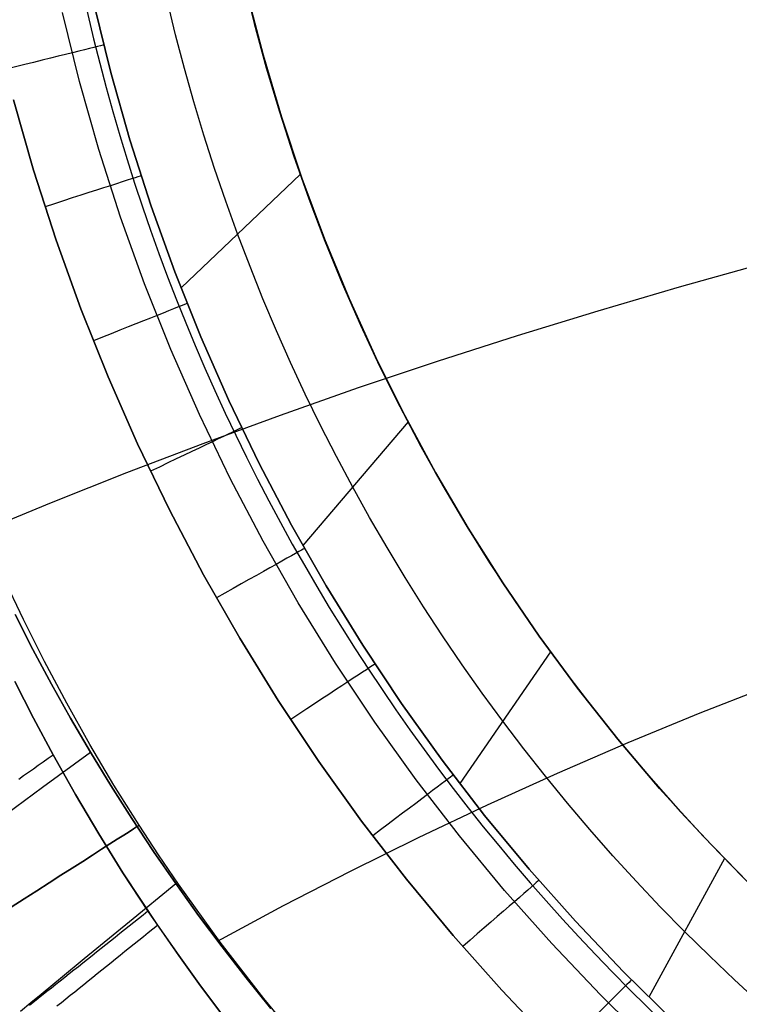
# Model space of a CAD drawing. Extents: x 35614 to 36526, y 4034 to 4838.
# Tile 8 of 79: x 35806 to 35877, y 4169 to 4267. Entities that reach past the tile are written whole.
import ezdxf

# ---------------------------------------------------------------- set-up
doc = ezdxf.new("R2010")
doc.units = 0
doc.layers.add('PREDEFINITO', color=7, linetype='CONTINUOUS')

msp = doc.modelspace()

# ---------------------------------------------------------------- linework, layer by layer
at = {"layer": 'PREDEFINITO'}
for p, q in [((35828.784, 4269.213, -139.731), (35830.381, 4263.031, -139.731)), ((35830.381, 4263.031, -139.731), (35828.784, 4269.213, -139.731)), ((35815.351, 4261.276, -310.604), (35813.704, 4267.965, -310.604)), ((35813.704, 4267.965, -310.604), (35815.351, 4261.276, -310.604)), ((35821.746, 4265.011, -229.731), (35820.933, 4268.348, -229.731)), ((35812.263, 4260.41, -317.104), (35810.589, 4267.205, -317.104)), ((35822.618, 4261.69, -229.731), (35821.746, 4265.011, -229.731)), ((35830.381, 4263.031, -139.731), (35832.191, 4256.908, -139.731)), ((35832.191, 4256.908, -139.731), (35830.381, 4263.031, -139.731)), ((35823.55, 4258.385, -229.731), (35822.618, 4261.69, -229.731)), ((35817.228, 4254.647, -310.604), (35815.351, 4261.276, -310.604)), ((35815.351, 4261.276, -310.604), (35817.228, 4254.647, -310.604)), ((35814.172, 4253.677, -317.104), (35812.263, 4260.41, -317.104)), ((35805.758, 4258.587, -319.731), (35807.733, 4251.632, -319.731)), ((35807.733, 4251.632, -319.731), (35805.758, 4258.587, -319.731)), ((35824.54, 4255.097, -229.731), (35823.55, 4258.385, -229.731)), ((35832.191, 4256.908, -139.731), (35834.212, 4250.851, -139.731)), ((35834.212, 4250.851, -139.731), (35832.191, 4256.908, -139.731)), ((35825.589, 4251.828, -229.731), (35824.54, 4255.097, -229.731)), ((35819.333, 4248.088, -310.604), (35817.228, 4254.647, -310.604)), ((35817.228, 4254.647, -310.604), (35819.333, 4248.088, -310.604)), ((35816.311, 4247.013, -317.104), (35814.172, 4253.677, -317.104)), ((35807.733, 4251.632, -319.731), (35809.946, 4244.75, -319.731)), ((35809.946, 4244.75, -319.731), (35807.733, 4251.632, -319.731)), ((35834.067, 4251.261, -139.731), (35822.285, 4240.033, -310.608)), ((35826.696, 4248.577, -229.731), (35825.589, 4251.828, -229.731)), ((35834.212, 4250.851, -139.731), (35836.442, 4244.868, -139.731)), ((35836.442, 4244.868, -139.731), (35834.212, 4250.851, -139.731)), ((35821.663, 4241.605, -310.604), (35819.333, 4248.088, -310.604)), ((35819.333, 4248.088, -310.604), (35821.663, 4241.605, -310.604)), ((35827.861, 4245.347, -229.731), (35826.696, 4248.577, -229.731)), ((35818.68, 4240.428, -317.104), (35816.311, 4247.013, -317.104)), ((35829.084, 4242.139, -229.731), (35827.861, 4245.347, -229.731)), ((35809.946, 4244.75, -319.731), (35812.396, 4237.949, -319.731)), ((35812.396, 4237.949, -319.731), (35809.946, 4244.75, -319.731)), ((35836.442, 4244.868, -139.731), (35838.878, 4238.966, -139.731)), ((35838.878, 4238.966, -139.731), (35836.442, 4244.868, -139.731)), ((35871.47, 4240.132, -73.526), (35879.578, 4242.399, -70.781)), ((35824.217, 4235.206, -310.605), (35821.663, 4241.605, -310.604)), ((35821.663, 4241.605, -310.604), (35824.217, 4235.206, -310.605)), ((35830.364, 4238.953, -229.731), (35829.084, 4242.139, -229.731)), ((35821.276, 4233.928, -317.104), (35818.68, 4240.428, -317.104)), ((35863.434, 4237.776, -76.38), (35871.47, 4240.132, -73.526)), ((35831.701, 4235.79, -229.731), (35830.364, 4238.953, -229.731)), ((35838.878, 4238.966, -139.731), (35841.516, 4233.151, -139.731)), ((35841.516, 4233.151, -139.731), (35838.878, 4238.966, -139.731)), ((35812.396, 4237.949, -319.731), (35815.08, 4231.236, -319.731)), ((35815.08, 4231.236, -319.731), (35812.396, 4237.949, -319.731)), ((35855.474, 4235.33, -79.341), (35863.434, 4237.776, -76.38)), ((35833.094, 4232.651, -229.731), (35831.701, 4235.79, -229.731)), ((35826.989, 4228.9, -310.605), (35824.217, 4235.206, -310.605)), ((35824.217, 4235.206, -310.605), (35826.989, 4228.9, -310.605)), ((35847.593, 4232.796, -82.409), (35855.474, 4235.33, -79.341)), ((35824.094, 4227.522, -317.104), (35821.276, 4233.928, -317.104)), ((35834.543, 4229.538, -229.731), (35833.094, 4232.651, -229.731)), ((35839.795, 4230.175, -85.583), (35847.593, 4232.796, -82.409)), ((35841.516, 4233.151, -139.731), (35844.355, 4227.432, -139.731)), ((35844.355, 4227.432, -139.731), (35841.516, 4233.151, -139.731)), ((35815.08, 4231.236, -319.731), (35817.994, 4224.62, -319.731)), ((35817.994, 4224.62, -319.731), (35815.08, 4231.236, -319.731)), ((35832.082, 4227.468, -88.862), (35839.795, 4230.175, -85.583)), ((35829.979, 4222.693, -310.605), (35826.989, 4228.9, -310.605)), ((35826.989, 4228.9, -310.605), (35829.979, 4222.693, -310.605)), ((35836.047, 4226.451, -229.731), (35834.543, 4229.538, -229.731)), ((35827.132, 4221.218, -317.104), (35824.094, 4227.522, -317.104)), ((35824.458, 4224.676, -92.244), (35832.082, 4227.468, -88.862)), ((35844.687, 4226.79, -139.731), (35834.306, 4214.585, -310.607)), ((35844.355, 4227.432, -139.731), (35847.39, 4221.814, -139.731)), ((35847.39, 4221.814, -139.731), (35844.355, 4227.432, -139.731)), ((35837.606, 4223.392, -229.731), (35836.047, 4226.451, -229.731)), ((35816.926, 4221.799, -95.729), (35824.458, 4224.676, -92.244)), ((35817.994, 4224.62, -319.731), (35821.134, 4218.109, -319.731)), ((35821.134, 4218.109, -319.731), (35817.994, 4224.62, -319.731)), ((35839.219, 4220.362, -229.731), (35837.606, 4223.392, -229.731)), ((35809.489, 4218.838, -99.314), (35816.926, 4221.799, -95.729)), ((35833.181, 4216.594, -310.605), (35829.979, 4222.693, -310.605)), ((35829.979, 4222.693, -310.605), (35833.181, 4216.594, -310.605)), ((35847.39, 4221.814, -139.731), (35850.617, 4216.305, -139.731)), ((35850.617, 4216.305, -139.731), (35847.39, 4221.814, -139.731)), ((35830.386, 4215.022, -317.104), (35827.132, 4221.218, -317.104)), ((35840.887, 4217.36, -229.731), (35839.219, 4220.362, -229.731)), ((35802.151, 4215.795, -103), (35809.489, 4218.838, -99.314)), ((35821.134, 4218.109, -319.731), (35824.498, 4211.71, -319.731)), ((35824.498, 4211.71, -319.731), (35821.134, 4218.109, -319.731)), ((35842.608, 4214.389, -229.731), (35840.887, 4217.36, -229.731)), ((35836.592, 4210.608, -310.605), (35833.181, 4216.594, -310.605)), ((35833.181, 4216.594, -310.605), (35836.592, 4210.608, -310.605)), ((35850.617, 4216.305, -139.731), (35854.034, 4210.911, -139.731)), ((35854.034, 4210.911, -139.731), (35850.617, 4216.305, -139.731)), ((35833.852, 4208.942, -317.104), (35830.386, 4215.022, -317.104)), ((35844.382, 4211.448, -229.731), (35842.608, 4214.389, -229.731)), ((35806.721, 4207.297, -380.007), (35804.737, 4211.514, -380.007)), ((35824.498, 4211.71, -319.731), (35828.081, 4205.431, -319.731)), ((35828.081, 4205.431, -319.731), (35824.498, 4211.71, -319.731)), ((35846.209, 4208.54, -229.731), (35844.382, 4211.448, -229.731)), ((35840.207, 4204.745, -310.605), (35836.592, 4210.608, -310.605)), ((35836.592, 4210.608, -310.605), (35840.207, 4204.745, -310.605)), ((35854.034, 4210.911, -139.731), (35857.635, 4205.639, -139.731)), ((35857.635, 4205.639, -139.731), (35854.034, 4210.911, -139.731)), ((35837.526, 4202.985, -317.105), (35833.852, 4208.942, -317.104)), ((35848.087, 4205.664, -229.731), (35846.209, 4208.54, -229.731)), ((35805.907, 4207.777, -103), (35807.663, 4204.328, -103)), ((35807.663, 4204.328, -103), (35805.907, 4207.777, -103)), ((35808.806, 4203.131, -380.007), (35806.721, 4207.297, -380.007)), ((35828.081, 4205.431, -319.731), (35831.878, 4199.28, -319.731)), ((35831.878, 4199.28, -319.731), (35828.081, 4205.431, -319.731)), ((35850.016, 4202.823, -229.731), (35848.087, 4205.664, -229.731)), ((35857.635, 4205.639, -139.731), (35861.417, 4200.494, -139.731)), ((35861.417, 4200.494, -139.731), (35857.635, 4205.639, -139.731)), ((35807.663, 4204.328, -103), (35809.486, 4200.913, -103)), ((35809.486, 4200.913, -103), (35807.663, 4204.328, -103)), ((35844.024, 4199.009, -310.605), (35840.207, 4204.745, -310.605)), ((35840.207, 4204.745, -310.605), (35844.024, 4199.009, -310.605)), ((35858.732, 4204.105, -139.731), (35849.795, 4191.084, -310.606)), ((35810.992, 4199.016, -380.007), (35808.806, 4203.131, -380.007)), ((35841.404, 4197.159, -317.105), (35837.526, 4202.985, -317.105)), ((35851.996, 4200.017, -229.731), (35850.016, 4202.823, -229.731)), ((35807.727, 4197.536, -319.731), (35805.889, 4201.172, -319.731)), ((35805.889, 4201.172, -319.731), (35807.727, 4197.536, -319.731)), ((35809.486, 4200.913, -103), (35811.375, 4197.534, -103)), ((35811.375, 4197.534, -103), (35809.486, 4200.913, -103)), ((35861.417, 4200.494, -139.731), (35865.375, 4195.484, -139.731)), ((35865.375, 4195.484, -139.731), (35861.417, 4200.494, -139.731)), ((35873.509, 4198.059, -82.009), (35880.687, 4200.889, -79.37)), ((35854.025, 4197.247, -229.731), (35851.996, 4200.017, -229.731)), ((35813.278, 4194.953, -380.007), (35810.992, 4199.016, -380.007)), ((35831.878, 4199.28, -319.731), (35835.886, 4193.263, -319.731)), ((35835.886, 4193.263, -319.731), (35831.878, 4199.28, -319.731)), ((35848.036, 4193.409, -310.605), (35844.024, 4199.009, -310.605)), ((35844.024, 4199.009, -310.605), (35848.036, 4193.409, -310.605)), ((35809.644, 4193.937, -319.731), (35807.727, 4197.536, -319.731)), ((35807.727, 4197.536, -319.731), (35809.644, 4193.937, -319.731)), ((35811.375, 4197.534, -103), (35813.327, 4194.192, -103)), ((35813.327, 4194.192, -103), (35811.375, 4197.534, -103)), ((35866.418, 4195.129, -84.74), (35873.509, 4198.059, -82.009)), ((35845.481, 4191.471, -317.105), (35841.404, 4197.159, -317.105)), ((35856.103, 4194.514, -229.731), (35854.025, 4197.247, -229.731)), ((35815.661, 4190.941, -380.007), (35813.278, 4194.953, -380.007)), ((35859.418, 4192.101, -87.562), (35866.418, 4195.129, -84.74)), ((35865.375, 4195.484, -139.731), (35869.504, 4190.613, -139.731)), ((35869.504, 4190.613, -139.731), (35865.375, 4195.484, -139.731)), ((35808.591, 4190.721, -105.828), (35813.327, 4194.192, -103)), ((35809.159, 4193.591, -319.715), (35809.644, 4193.937, -319.731)), ((35811.855, 4189.999, -319.731), (35809.644, 4193.937, -319.731)), ((35809.644, 4193.937, -319.731), (35811.855, 4189.999, -319.731)), ((35813.327, 4194.192, -103), (35815.343, 4190.889, -103)), ((35815.343, 4190.889, -103), (35813.327, 4194.192, -103)), ((35858.23, 4191.818, -229.731), (35856.103, 4194.514, -229.731)), ((35807.707, 4192.558, -319.593), (35808.19, 4192.902, -319.646)), ((35808.19, 4192.902, -319.646), (35808.674, 4193.246, -319.687)), ((35808.674, 4193.246, -319.687), (35809.159, 4193.591, -319.715)), ((35835.886, 4193.263, -319.731), (35840.099, 4187.389, -319.731)), ((35840.099, 4187.389, -319.731), (35835.886, 4193.263, -319.731)), ((35852.24, 4187.951, -310.605), (35848.036, 4193.409, -310.605)), ((35848.036, 4193.409, -310.605), (35852.24, 4187.951, -310.605)), ((35806.262, 4191.53, -319.36), (35806.743, 4191.872, -319.45)), ((35806.743, 4191.872, -319.45), (35807.224, 4192.214, -319.527)), ((35807.224, 4192.214, -319.527), (35807.707, 4192.558, -319.593)), ((35852.511, 4188.977, -90.475), (35859.418, 4192.101, -87.562)), ((35860.405, 4189.161, -229.731), (35858.23, 4191.818, -229.731)), ((35803.975, 4187.327, -108.728), (35808.591, 4190.721, -105.828)), ((35815.343, 4190.889, -103), (35817.421, 4187.623, -103)), ((35817.421, 4187.623, -103), (35815.343, 4190.889, -103)), ((35818.141, 4186.982, -380.007), (35815.661, 4190.941, -380.007)), ((35849.752, 4185.927, -317.105), (35845.481, 4191.471, -317.105)), ((35814.155, 4186.114, -319.731), (35811.855, 4189.999, -319.731)), ((35811.855, 4189.999, -319.731), (35814.155, 4186.114, -319.731)), ((35869.504, 4190.613, -139.731), (35873.799, 4185.889, -139.731)), ((35873.799, 4185.889, -139.731), (35869.504, 4190.613, -139.731)), ((35845.701, 4185.758, -93.476), (35852.511, 4188.977, -90.475)), ((35862.628, 4186.543, -229.731), (35860.405, 4189.161, -229.731)), ((35856.629, 4182.642, -310.605), (35852.24, 4187.951, -310.605)), ((35852.24, 4187.951, -310.605), (35856.629, 4182.642, -310.605)), ((35817.421, 4187.623, -103), (35819.56, 4184.397, -103)), ((35819.56, 4184.397, -103), (35817.421, 4187.623, -103)), ((35820.065, 4184.048, -380.007), (35818.141, 4186.982, -380.007)), ((35840.099, 4187.389, -319.731), (35844.513, 4181.663, -319.731)), ((35844.513, 4181.663, -319.731), (35840.099, 4187.389, -319.731)), ((35816.54, 4182.284, -319.731), (35814.155, 4186.114, -319.731)), ((35814.155, 4186.114, -319.731), (35816.54, 4182.284, -319.731)), ((35854.213, 4180.534, -317.105), (35849.752, 4185.927, -317.105)), ((35864.896, 4183.965, -229.731), (35862.628, 4186.543, -229.731)), ((35873.799, 4185.889, -139.731), (35878.255, 4181.316, -139.731)), ((35878.255, 4181.316, -139.731), (35873.799, 4185.889, -139.731)), ((35838.993, 4182.445, -96.565), (35845.701, 4185.758, -93.476)), ((35819.56, 4184.397, -103), (35821.759, 4181.21, -103)), ((35821.759, 4181.21, -103), (35819.56, 4184.397, -103)), ((35822.041, 4181.144, -380.007), (35820.065, 4184.048, -380.007)), ((35867.211, 4181.427, -229.731), (35864.896, 4183.965, -229.731)), ((35875.904, 4183.689, -139.731), (35868.442, 4170.001, -310.605)), ((35819.007, 4178.513, -319.731), (35816.54, 4182.284, -319.731)), ((35816.54, 4182.284, -319.731), (35819.95, 4177.119, -319.731)), ((35832.389, 4179.039, -99.74), (35838.993, 4182.445, -96.565)), ((35861.2, 4177.487, -310.605), (35856.629, 4182.642, -310.605)), ((35856.629, 4182.642, -310.605), (35861.2, 4177.487, -310.605)), ((35817.186, 4177.468, -105.816), (35821.759, 4181.21, -103)), ((35821.759, 4181.21, -103), (35824.016, 4178.065, -103)), ((35824.016, 4178.065, -103), (35821.759, 4181.21, -103)), ((35826.15, 4175.434, -380.007), (35822.041, 4181.144, -380.007)), ((35844.513, 4181.663, -319.731), (35849.122, 4176.094, -319.731)), ((35849.122, 4176.094, -319.731), (35844.513, 4181.663, -319.731)), ((35869.57, 4178.932, -229.731), (35867.211, 4181.427, -229.731)), ((35858.856, 4175.298, -317.105), (35854.213, 4180.534, -317.105)), ((35825.892, 4175.543, -103), (35832.389, 4179.039, -99.74)), ((35818.08, 4177.774, -319.687), (35818.544, 4178.143, -319.715)), ((35818.544, 4178.143, -319.715), (35819.007, 4178.513, -319.731)), ((35822.048, 4174.101, -319.731), (35819.007, 4178.513, -319.731)), ((35824.016, 4178.065, -103), (35826.33, 4174.965, -103)), ((35826.33, 4174.965, -103), (35824.016, 4178.065, -103)), ((35871.974, 4176.479, -229.731), (35869.57, 4178.932, -229.731)), ((35812.729, 4173.812, -108.705), (35817.186, 4177.468, -105.816)), ((35817.156, 4177.037, -319.593), (35817.618, 4177.405, -319.646)), ((35817.618, 4177.405, -319.646), (35818.08, 4177.774, -319.687)), ((35819.488, 4176.747, -319.715), (35819.95, 4177.119, -319.731)), ((35819.95, 4177.119, -319.731), (35822.048, 4174.101, -319.731)), ((35865.946, 4172.494, -310.605), (35861.2, 4177.487, -310.605)), ((35861.2, 4177.487, -310.605), (35865.946, 4172.494, -310.605)), ((35815.776, 4175.936, -319.361), (35816.235, 4176.302, -319.45)), ((35816.235, 4176.302, -319.45), (35816.695, 4176.669, -319.528)), ((35816.695, 4176.669, -319.528), (35817.156, 4177.037, -319.593)), ((35818.567, 4176.004, -319.646), (35819.027, 4176.375, -319.687)), ((35819.027, 4176.375, -319.687), (35819.488, 4176.747, -319.715)), ((35874.421, 4174.07, -229.731), (35871.974, 4176.479, -229.731)), ((35814.404, 4174.842, -319.019), (35814.86, 4175.206, -319.145)), ((35814.86, 4175.206, -319.145), (35815.317, 4175.571, -319.259)), ((35815.317, 4175.571, -319.259), (35815.776, 4175.936, -319.361)), ((35817.19, 4174.894, -319.45), (35817.648, 4175.264, -319.528)), ((35817.648, 4175.264, -319.528), (35818.107, 4175.633, -319.593)), ((35818.107, 4175.633, -319.593), (35818.567, 4176.004, -319.646)), ((35830.462, 4169.861, -380.007), (35826.15, 4175.434, -380.007)), ((35849.122, 4176.094, -319.731), (35853.92, 4170.687, -319.731)), ((35853.92, 4170.687, -319.731), (35849.122, 4176.094, -319.731)), ((35863.679, 4170.226, -317.105), (35858.856, 4175.298, -317.105)), ((35813.496, 4174.118, -318.732), (35813.95, 4174.48, -318.882)), ((35813.95, 4174.48, -318.882), (35814.404, 4174.842, -319.019)), ((35816.276, 4174.158, -319.259), (35816.733, 4174.526, -319.361)), ((35816.733, 4174.526, -319.361), (35817.19, 4174.894, -319.45)), ((35826.33, 4174.965, -103), (35828.701, 4171.908, -103)), ((35828.701, 4171.908, -103), (35826.33, 4174.965, -103)), ((35810.571, 4172.036, -110.198), (35812.729, 4173.812, -108.705)), ((35812.144, 4173.041, -318.215), (35812.593, 4173.399, -318.399)), ((35812.593, 4173.399, -318.399), (35813.044, 4173.758, -318.571)), ((35813.044, 4173.758, -318.571), (35813.496, 4174.118, -318.732)), ((35814.915, 4173.061, -318.882), (35815.367, 4173.426, -319.019)), ((35815.367, 4173.426, -319.019), (35815.821, 4173.792, -319.145)), ((35815.821, 4173.792, -319.145), (35816.276, 4174.158, -319.259)), ((35824.196, 4171.127, -319.731), (35822.048, 4174.101, -319.731)), ((35822.048, 4174.101, -319.731), (35824.196, 4171.127, -319.731)), ((35876.911, 4171.705, -229.731), (35874.421, 4174.07, -229.731)), ((35810.807, 4171.975, -317.595), (35811.251, 4172.329, -317.813)), ((35811.251, 4172.329, -317.813), (35811.697, 4172.684, -318.019)), ((35811.697, 4172.684, -318.019), (35812.144, 4173.041, -318.215)), ((35813.565, 4171.973, -318.399), (35814.013, 4172.335, -318.571)), ((35814.013, 4172.335, -318.571), (35814.463, 4172.697, -318.732)), ((35814.463, 4172.697, -318.732), (35814.915, 4173.061, -318.882)), ((35870.862, 4167.668, -310.605), (35865.946, 4172.494, -310.605)), ((35865.946, 4172.494, -310.605), (35870.862, 4167.668, -310.605)), ((35808.475, 4170.304, -111.743), (35810.571, 4172.036, -110.198)), ((35809.486, 4170.923, -316.876), (35809.924, 4171.272, -317.126)), ((35809.924, 4171.272, -317.126), (35810.365, 4171.623, -317.366)), ((35810.365, 4171.623, -317.366), (35810.807, 4171.975, -317.595)), ((35812.228, 4170.897, -317.813), (35812.672, 4171.254, -318.019)), ((35812.672, 4171.254, -318.019), (35813.118, 4171.613, -318.215)), ((35813.118, 4171.613, -318.215), (35813.565, 4171.973, -318.399)), ((35828.701, 4171.908, -103), (35831.129, 4168.892, -103)), ((35831.129, 4168.892, -103), (35828.701, 4171.908, -103)), ((35879.442, 4169.385, -229.731), (35876.911, 4171.705, -229.731)), ((35807.453, 4169.457, -112.542), (35808.475, 4170.304, -111.743)), ((35808.184, 4169.886, -316.059), (35809.05, 4170.576, -316.614)), ((35809.05, 4170.576, -316.614), (35809.486, 4170.923, -316.876)), ((35811.346, 4170.186, -317.366), (35811.786, 4170.541, -317.595)), ((35811.786, 4170.541, -317.595), (35812.228, 4170.897, -317.813)), ((35826.395, 4168.195, -319.731), (35824.196, 4171.127, -319.731)), ((35824.196, 4171.127, -319.731), (35826.395, 4168.195, -319.731)), ((35853.92, 4170.687, -319.731), (35858.903, 4165.449, -319.731)), ((35858.903, 4165.449, -319.731), (35853.92, 4170.687, -319.731)), ((35806.45, 4168.623, -113.363), (35807.453, 4169.457, -112.542)), ((35807.328, 4169.205, -315.463), (35808.184, 4169.886, -316.059)), ((35810.037, 4169.132, -316.614), (35810.471, 4169.482, -316.876)), ((35810.471, 4169.482, -316.876), (35810.907, 4169.833, -317.126)), ((35810.907, 4169.833, -317.126), (35811.346, 4170.186, -317.366)), ((35834.971, 4164.433, -380.007), (35830.462, 4169.861, -380.007)), ((35868.673, 4165.323, -317.105), (35863.679, 4170.226, -317.105))]:
    msp.add_line(p, q, dxfattribs=at)
at = {"layer": 'PREDEFINITO', "extrusion": (-0.539451, 0.842017, 2.10034e-07)}
msp.add_circle((-32403.149, -380.008, -15796.63), 15.002, dxfattribs=at)
at = {"layer": 'PREDEFINITO', "extrusion": (-3.24248e-08, 4.02705e-16, 1)}
msp.add_arc((36007.955, 4312.186, -319.732), 200, 180, 270, dxfattribs=at)
at = {"layer": 'PREDEFINITO', "extrusion": (-3.24248e-08, 1.98964e-15, 1)}
msp.add_arc((36007.955, 4312.186, -139.732), 184.252, 180, 270, dxfattribs=at)
at = {"layer": 'PREDEFINITO', "extrusion": (-0.241872, 0.970308, -1.22064e-06)}
msp.add_arc((-35772.654, -309.736, -4525.156), 10, 185.03919, 269.99994, dxfattribs=at)
at = {"layer": 'PREDEFINITO', "extrusion": (-0.306534, 0.95186, 1.1359e-06)}
msp.add_arc((-35387.193, -309.723, -6933.092), 10, 185.03572, 270.00006, dxfattribs=at)
at = {"layer": 'PREDEFINITO', "extrusion": (-0.369899, 0.929072, -8.62109e-07)}
msp.add_arc((-34839.894, -309.739, -9312.99), 10, 185.03235, 269.99996, dxfattribs=at)
at = {"layer": 'PREDEFINITO', "extrusion": (-0.431522, 0.902102, 8.24756e-07)}
msp.add_arc((-34134.508, -309.721, -11648.202), 10, 185.02925, 270.00004, dxfattribs=at)
at = {"layer": 'PREDEFINITO', "extrusion": (-0.491246, 0.871021, -5.60506e-07)}
msp.add_arc((-33272.858, -309.739, -13932.78), 10, 185.02629, 269.99998, dxfattribs=at)
at = {"layer": 'PREDEFINITO', "extrusion": (-0.548705, 0.836016, 4.71811e-07)}
msp.add_arc((-32260.189, -309.723, -16152.69), 10, 185.02343, 270.00002, dxfattribs=at)
at = {"layer": 'PREDEFINITO', "extrusion": (-0.603694, 0.797216, -3.2296e-07)}
msp.add_arc((-31100.211, -309.737, -18300.035), 10, 185.02074, 269.99999, dxfattribs=at)
at = {"layer": 'PREDEFINITO', "extrusion": (-0.655955, 0.7548, -1.5214e-07)}
msp.add_arc((-29798.252, -309.734, -20364.752), 10, 185.01821, 269.99999, dxfattribs=at)
at = {"layer": 'PREDEFINITO', "extrusion": (-0.705218, 0.708991, -1.51223e-07)}
msp.add_arc((-28361.174, -309.734, -22336.163), 10, 185.01588, 269.99998, dxfattribs=at)

doc.saveas('drawing.dxf')
